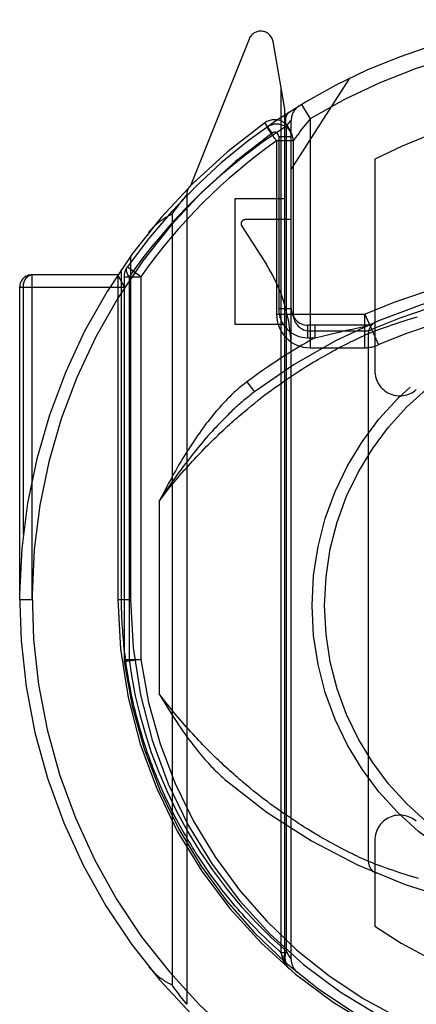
# Model space of a CAD drawing. Header units: inches. Extents: x 0 to 253, y 0 to 164.
# Tile 53 of 97: x 73.804 to 74.279, y 111.888 to 113.064. Entities that reach past the tile are written whole.
import ezdxf

# ---------------------------------------------------------------- set-up
doc = ezdxf.new("R2010")
doc.units = ezdxf.units.IN
doc.header["$LTSCALE"] = 13.939812
doc.header["$MEASUREMENT"] = 0
doc.linetypes.add('HIDDEN', pattern=[0.2, 0.1, -0.1])
doc.layers.add('LEFTHAND_DOOR_ASSEMBLY', color=7, linetype='CONTINUOUS')

msp = doc.modelspace()

# ---------------------------------------------------------------- linework, layer by layer
at = {"layer": 'LEFTHAND_DOOR_ASSEMBLY', "color": 8, "linetype": 'HIDDEN'}
for p, q in [((74.0784, 113.0413), (74.0082, 112.8658)), ((74.1213, 112.9577), (74.1071, 113.0383)), ((74.1288, 112.8855), (74.1988, 112.9945)), ((74.1169, 111.9491), (74.1169, 112.9826)), ((74.1213, 111.9415), (74.1213, 112.9577)), ((74.141, 112.963), (74.1513, 112.9459)), ((74.1288, 111.9413), (74.1288, 112.9444)), ((74.1513, 112.9459), (74.1463, 112.9397)), ((74.1513, 112.9459), (74.1513, 112.6724)), ((74.1059, 112.929), (74.0972, 112.9412)), ((74.1, 112.9362), (74.0998, 112.9361)), ((74.1, 112.9362), (74.0998, 112.9361)), ((74.1005, 112.9366), (74.1, 112.9362)), ((74.123, 112.9371), (74.1256, 112.9404)), ((74.123, 111.9511), (74.123, 112.9371)), ((74.1256, 112.9404), (74.1274, 112.9427)), ((74.1113, 112.9197), (74.1113, 112.7124)), ((74.1313, 112.9197), (74.1113, 112.9197)), ((74.1138, 112.9249), (74.1138, 112.7194)), ((74.1138, 112.9249), (74.1288, 112.9249)), ((74.1313, 112.9197), (74.1313, 112.7124)), ((74.2288, 112.8977), (74.2288, 112.645)), ((73.9976, 112.8472), (73.9996, 112.8498)), ((73.9996, 112.8498), (74.0013, 112.852)), ((74.0013, 112.852), (74.0032, 112.8544)), ((74.0032, 112.8544), (74.0038, 112.8552)), ((74.0038, 112.8552), (74.0038, 111.8877)), ((74.0613, 112.8505), (74.0613, 112.7005)), ((74.1213, 112.8505), (74.0613, 112.8505)), ((73.9884, 112.8351), (73.99, 112.8372)), ((73.99, 112.8372), (73.9919, 112.8397)), ((73.9919, 112.8397), (73.9936, 112.842)), ((73.9936, 112.842), (73.9956, 112.8446)), ((73.9956, 112.8446), (73.9976, 112.8472)), ((73.9863, 112.8321), (73.9884, 112.8351)), ((73.9863, 112.8321), (73.9863, 111.9108)), ((74.1288, 112.8255), (74.0738, 112.8255)), ((74.0696, 112.8178), (74.0991, 112.7719)), ((73.9363, 112.7812), (73.9363, 112.3715)), ((73.9488, 112.7573), (73.9325, 112.7689)), ((73.8188, 112.3714), (73.8188, 112.7596)), ((73.9213, 112.7596), (73.8188, 112.7596)), ((73.9213, 112.7596), (73.9213, 112.3714)), ((73.9294, 112.7446), (73.9213, 112.7596)), ((73.9257, 112.3715), (73.9257, 112.7661)), ((73.9288, 112.7573), (73.9288, 112.2998)), ((73.9288, 112.7573), (73.9488, 112.7573)), ((73.9347, 112.7573), (73.9347, 112.2997)), ((73.9488, 112.7573), (73.9488, 112.2997)), ((73.8038, 112.7446), (73.8038, 112.3714)), ((73.8038, 112.7446), (73.9294, 112.7446)), ((73.8082, 112.7446), (73.8082, 112.4497)), ((74.1113, 112.7124), (74.2172, 112.7124)), ((74.1138, 112.7194), (74.1288, 112.7194)), ((74.2171, 112.6724), (74.2171, 112.7124)), ((74.2171, 112.7124), (74.2331, 112.6757)), ((74.2716, 112.7069), (74.2757, 112.7081)), ((74.2757, 112.7081), (74.2799, 112.7094)), ((74.0613, 112.7005), (74.1213, 112.7005)), ((74.1488, 112.6844), (74.1488, 112.6994)), ((74.2213, 112.6994), (74.1488, 112.6994)), ((74.1574, 112.6844), (74.1574, 112.6994)), ((74.2039, 112.695), (74.2123, 112.6968)), ((74.2123, 112.6968), (74.2145, 112.6973)), ((74.2145, 112.6973), (74.2155, 112.6975)), ((74.2155, 112.6975), (74.2161, 112.6976)), ((74.2161, 112.6976), (74.2164, 112.6977)), ((74.2164, 112.6977), (74.2167, 112.6977)), ((74.2167, 112.6977), (74.217, 112.6978)), ((74.217, 112.6978), (74.2176, 112.6979)), ((74.2176, 112.6979), (74.2179, 112.698)), ((74.2179, 112.698), (74.218, 112.698)), ((74.218, 112.698), (74.2182, 112.6981)), ((74.2183, 112.6981), (74.2184, 112.6981)), ((74.2381, 112.6957), (74.2415, 112.6969)), ((74.2415, 112.6969), (74.2451, 112.6982)), ((74.2451, 112.6982), (74.2491, 112.6996)), ((74.2491, 112.6996), (74.2533, 112.701)), ((74.2533, 112.701), (74.2567, 112.7021)), ((74.2567, 112.7021), (74.2602, 112.7033)), ((74.2602, 112.7033), (74.2638, 112.7044)), ((74.2638, 112.7044), (74.2676, 112.7056)), ((74.2676, 112.7056), (74.2716, 112.7069)), ((74.1488, 112.6844), (74.1574, 112.6844)), ((74.1513, 112.6924), (74.2171, 112.6924)), ((74.1574, 112.6844), (74.1673, 112.6868)), ((74.1673, 112.6868), (74.1772, 112.6891)), ((74.1772, 112.6891), (74.1864, 112.6911)), ((74.1864, 112.6911), (74.1953, 112.6932)), ((74.1953, 112.6932), (74.2039, 112.695)), ((74.2084, 112.6836), (74.2099, 112.6843)), ((74.2099, 112.6843), (74.2125, 112.6855)), ((74.2125, 112.6855), (74.2154, 112.6868)), ((74.2154, 112.6868), (74.2181, 112.6881)), ((74.2181, 112.6881), (74.2208, 112.6893)), ((74.2213, 112.6895), (74.2244, 112.6907)), ((74.2213, 112.0583), (74.2213, 112.6895)), ((74.2244, 112.6907), (74.2277, 112.692)), ((74.2277, 112.692), (74.2311, 112.6932)), ((74.2311, 112.6932), (74.2343, 112.6944)), ((74.2343, 112.6944), (74.2381, 112.6957)), ((74.1834, 112.6709), (74.1871, 112.6729)), ((74.1871, 112.6729), (74.1905, 112.6747)), ((74.1905, 112.6747), (74.1938, 112.6764)), ((74.1938, 112.6764), (74.1969, 112.6779)), ((74.1969, 112.6779), (74.1999, 112.6794)), ((74.1999, 112.6794), (74.2027, 112.6808)), ((74.2027, 112.6808), (74.2053, 112.682)), ((74.2053, 112.682), (74.2084, 112.6836)), ((74.1513, 112.6724), (74.2171, 112.6724)), ((74.1644, 112.6604), (74.1673, 112.662)), ((74.1673, 112.662), (74.1701, 112.6637)), ((74.1701, 112.6637), (74.1729, 112.6652)), ((74.1729, 112.6652), (74.1757, 112.6667)), ((74.1757, 112.6667), (74.1783, 112.6682)), ((74.1783, 112.6682), (74.1809, 112.6696)), ((74.1809, 112.6696), (74.1834, 112.6709)), ((74.1421, 112.6469), (74.1455, 112.649)), ((74.1455, 112.649), (74.1488, 112.6511)), ((74.1488, 112.6511), (74.152, 112.653)), ((74.152, 112.653), (74.1552, 112.655)), ((74.1552, 112.655), (74.1583, 112.6568)), ((74.1583, 112.6568), (74.1614, 112.6586)), ((74.1614, 112.6586), (74.1644, 112.6604)), ((74.1244, 112.6353), (74.1281, 112.6377)), ((74.1281, 112.6377), (74.1317, 112.6401)), ((74.1317, 112.6401), (74.1352, 112.6425)), ((74.1352, 112.6425), (74.1387, 112.6447)), ((74.1387, 112.6447), (74.1421, 112.6469)), ((74.0758, 112.6317), (74.0848, 112.6197)), ((74.1093, 112.6247), (74.1132, 112.6274)), ((74.1132, 112.6274), (74.117, 112.6301)), ((74.117, 112.6301), (74.1207, 112.6327)), ((74.1207, 112.6327), (74.1244, 112.6353)), ((74.0934, 112.6128), (74.0974, 112.6159)), ((74.0974, 112.6159), (74.1014, 112.6189)), ((74.1014, 112.6189), (74.1054, 112.6218)), ((74.1054, 112.6218), (74.1093, 112.6247)), ((74.0767, 112.5994), (74.0809, 112.6029)), ((74.0809, 112.6029), (74.0851, 112.6063)), ((74.0851, 112.6063), (74.0893, 112.6096)), ((74.0893, 112.6096), (74.0934, 112.6128)), ((74.0681, 112.5922), (74.0724, 112.5959)), ((74.0724, 112.5959), (74.0767, 112.5994)), ((73.9713, 112.258), (73.9713, 112.4898)), ((73.8038, 112.3714), (73.8188, 112.3714)), ((73.9213, 112.3714), (73.9257, 112.3715)), ((73.9213, 112.3714), (73.9363, 112.3715)), ((73.9288, 112.2998), (73.929, 112.2971)), ((73.9288, 112.2998), (73.9488, 112.2998)), ((73.9488, 112.2998), (73.929, 112.2971)), ((74.0796, 112.146), (74.0753, 112.1496)), ((74.0838, 112.1426), (74.0796, 112.146)), ((74.088, 112.1393), (74.0838, 112.1426)), ((74.0921, 112.1361), (74.088, 112.1393)), ((74.0962, 112.1329), (74.0921, 112.1361)), ((74.1003, 112.1299), (74.0962, 112.1329)), ((74.1042, 112.1269), (74.1003, 112.1299)), ((74.1082, 112.124), (74.1042, 112.1269)), ((74.1121, 112.1212), (74.1082, 112.124)), ((74.1159, 112.1185), (74.1121, 112.1212)), ((74.1197, 112.1159), (74.1159, 112.1185)), ((74.1234, 112.1133), (74.1197, 112.1159)), ((74.127, 112.1108), (74.1234, 112.1133)), ((74.1306, 112.1084), (74.127, 112.1108)), ((74.1342, 112.1061), (74.1306, 112.1084)), ((74.1377, 112.1038), (74.1342, 112.1061)), ((74.1411, 112.1016), (74.1377, 112.1038)), ((74.1445, 112.0995), (74.1411, 112.1016)), ((74.1478, 112.0974), (74.1445, 112.0995)), ((74.1511, 112.0954), (74.1478, 112.0974)), ((74.1543, 112.0935), (74.1511, 112.0954)), ((74.1574, 112.0916), (74.1543, 112.0935)), ((74.1605, 112.0898), (74.1574, 112.0916)), ((74.1635, 112.088), (74.1605, 112.0898)), ((74.1664, 112.0863), (74.1635, 112.088)), ((74.1693, 112.0847), (74.1664, 112.0863)), ((74.1721, 112.0831), (74.1693, 112.0847)), ((74.1748, 112.0816), (74.1721, 112.0831)), ((74.1775, 112.0801), (74.1748, 112.0816)), ((74.1801, 112.0787), (74.1775, 112.0801)), ((74.1826, 112.0774), (74.1801, 112.0787)), ((74.1863, 112.0754), (74.1826, 112.0774)), ((74.1897, 112.0736), (74.1863, 112.0754)), ((74.1931, 112.0719), (74.1897, 112.0736)), ((74.2288, 112.0838), (74.2288, 111.981)), ((74.1962, 112.0703), (74.1931, 112.0719)), ((74.1992, 112.0688), (74.1962, 112.0703)), ((74.202, 112.0674), (74.1992, 112.0688)), ((74.2046, 112.0661), (74.202, 112.0674)), ((74.2078, 112.0646), (74.2046, 112.0661)), ((74.2107, 112.0632), (74.2078, 112.0646)), ((74.2133, 112.062), (74.2107, 112.0632)), ((74.216, 112.0608), (74.2133, 112.062)), ((74.2188, 112.0595), (74.216, 112.0608)), ((74.2213, 112.0583), (74.2188, 112.0595)), ((74.2225, 112.0579), (74.2213, 112.0583)), ((74.2259, 112.0566), (74.2225, 112.0579)), ((74.2293, 112.0553), (74.2259, 112.0566)), ((74.233, 112.054), (74.2293, 112.0553)), ((74.2366, 112.0527), (74.233, 112.054)), ((74.2406, 112.0512), (74.2366, 112.0527)), ((74.2424, 112.0506), (74.2406, 112.0512)), ((74.2461, 112.0493), (74.2424, 112.0506)), ((74.2501, 112.048), (74.2461, 112.0493)), ((74.2544, 112.0465), (74.2501, 112.048)), ((74.2578, 112.0454), (74.2544, 112.0465)), ((74.2614, 112.0442), (74.2578, 112.0454)), ((74.2651, 112.043), (74.2614, 112.0442)), ((74.2689, 112.0418), (74.2651, 112.043)), ((74.2729, 112.0406), (74.2689, 112.0418)), ((74.2771, 112.0393), (74.2729, 112.0406)), ((74.2813, 112.0381), (74.2771, 112.0393)), ((74.1179, 111.9453), (74.1169, 111.9491)), ((74.1213, 111.9491), (74.1169, 111.9491)), ((74.1182, 111.9434), (74.1179, 111.9453)), ((74.1213, 111.9453), (74.1179, 111.9453)), ((74.1183, 111.9427), (74.1182, 111.9434)), ((74.1256, 111.9467), (74.123, 111.9512)), ((74.1275, 111.9436), (74.1256, 111.9467)), ((74.1285, 111.9419), (74.1275, 111.9436)), ((74.1213, 111.9415), (74.1213, 111.9416)), ((73.9908, 111.9046), (73.9889, 111.9072)), ((73.9926, 111.9022), (73.9908, 111.9046)), ((73.9946, 111.8995), (73.9926, 111.9022)), ((73.9964, 111.8972), (73.9946, 111.8995)), ((73.9983, 111.8948), (73.9964, 111.8972)), ((74.0001, 111.8925), (73.9983, 111.8948)), ((74.0018, 111.8902), (74.0001, 111.8925)), ((74.0038, 111.8877), (74.0018, 111.8902))]:
    msp.add_line(p, q, dxfattribs=at)
for points in [[(74.1263, 112.9539), (74.1248, 112.9527), (74.1236, 112.9512), (74.1227, 112.9493), (74.1221, 112.9472), (74.1218, 112.9449), (74.1219, 112.9424), (74.1223, 112.9398), (74.123, 112.9371)], [(74.1274, 112.9427), (74.1285, 112.944), (74.1287, 112.9443), (74.1288, 112.9444)], [(74.123, 112.9371), (74.0974, 112.9201), (74.0714, 112.9005), (74.0447, 112.8785), (74.0176, 112.8539)], [(74.1031, 112.9314), (74.1022, 112.9326), (74.1014, 112.9337), (74.1007, 112.9347), (74.1002, 112.9354), (74.0999, 112.9359), (74.0998, 112.9361)], [(74.1113, 112.9197), (74.1103, 112.9211), (74.1093, 112.9226), (74.1082, 112.9242), (74.1071, 112.9257), (74.106, 112.9273), (74.105, 112.9287), (74.1031, 112.9314)], [(74.1463, 112.9397), (74.1439, 112.9367), (74.1416, 112.9338), (74.1396, 112.9311), (74.1378, 112.9286), (74.1362, 112.9265), (74.1337, 112.9231)], [(74.1317, 112.9202), (74.1314, 112.9198), (74.1313, 112.9197)], [(74.1337, 112.9231), (74.1328, 112.9218), (74.1317, 112.9202)], [(74.0176, 112.8539), (74.0051, 112.8415), (73.9933, 112.8292), (73.9822, 112.8171), (73.9718, 112.8051), (73.962, 112.7933), (73.9526, 112.7815), (73.9435, 112.7695), (73.9347, 112.7573)], [(73.9584, 112.8102), (73.9591, 112.8111), (73.9598, 112.8119), (73.9605, 112.8127), (73.9612, 112.8135), (73.962, 112.8143), (73.9627, 112.8151), (73.9634, 112.8159), (73.9642, 112.8167), (73.9649, 112.8174), (73.9657, 112.8182), (73.9665, 112.8189), (73.9672, 112.8196), (73.968, 112.8203), (73.9688, 112.821), (73.9696, 112.8217), (73.9704, 112.8224), (73.9713, 112.823), (73.9721, 112.8237), (73.9729, 112.8243), (73.9738, 112.8249), (73.9746, 112.8255), (73.9755, 112.8261), (73.9763, 112.8267), (73.9772, 112.8273), (73.9781, 112.8278), (73.9789, 112.8283), (73.9798, 112.8289), (73.9807, 112.8294), (73.9816, 112.8299), (73.9825, 112.8303), (73.9835, 112.8308), (73.9844, 112.8312), (73.9853, 112.8317), (73.9863, 112.8321)], [(73.9347, 112.7573), (73.9333, 112.7596), (73.9323, 112.7618), (73.9317, 112.7638), (73.9315, 112.7658), (73.9318, 112.7674), (73.9325, 112.7689)], [(73.8082, 112.7446), (73.8082, 112.7449), (73.8082, 112.7453), (73.8082, 112.7456), (73.8083, 112.7459), (73.8083, 112.7462), (73.8083, 112.7465), (73.8083, 112.7468), (73.8084, 112.7472), (73.8084, 112.7475), (73.8085, 112.7478), (73.8085, 112.7481), (73.8086, 112.7484), (73.8086, 112.7487), (73.8087, 112.749), (73.8088, 112.7493), (73.8088, 112.7496), (73.8089, 112.7499), (73.809, 112.7502), (73.8091, 112.7505), (73.8092, 112.7508), (73.8093, 112.7511), (73.8094, 112.7514), (73.8095, 112.7517), (73.8096, 112.7519), (73.8097, 112.7522), (73.8098, 112.7525), (73.8099, 112.7528), (73.81, 112.753), (73.8102, 112.7533), (73.8103, 112.7535), (73.8104, 112.7538), (73.8106, 112.7541), (73.8107, 112.7543), (73.8109, 112.7545), (73.811, 112.7548), (73.8112, 112.755), (73.8113, 112.7552), (73.8115, 112.7555), (73.8117, 112.7557), (73.8118, 112.7559), (73.812, 112.7561), (73.8122, 112.7563), (73.8123, 112.7565), (73.8125, 112.7567), (73.8127, 112.7569), (73.8129, 112.7571), (73.8131, 112.7572), (73.8133, 112.7574), (73.8135, 112.7576), (73.8137, 112.7577), (73.8139, 112.7579), (73.8141, 112.758), (73.8143, 112.7582), (73.8145, 112.7583), (73.8147, 112.7584), (73.8149, 112.7585), (73.8151, 112.7587), (73.8153, 112.7588), (73.8155, 112.7589), (73.8157, 112.759), (73.8159, 112.7591), (73.8162, 112.7591), (73.8164, 112.7592), (73.8166, 112.7593), (73.8168, 112.7594), (73.817, 112.7594), (73.8173, 112.7595), (73.8175, 112.7595), (73.8177, 112.7595), (73.8179, 112.7596), (73.8182, 112.7596), (73.8184, 112.7596), (73.8186, 112.7596), (73.8188, 112.7596)], [(74.2182, 112.6981), (74.2182, 112.6981), (74.2183, 112.6981)], [(74.2208, 112.6893), (74.2213, 112.6895), (74.2213, 112.6895)], [(74.0758, 112.6317), (74.0744, 112.6306), (74.0729, 112.6294), (74.0714, 112.6282), (74.0699, 112.627), (74.0683, 112.6257), (74.0667, 112.6244), (74.0652, 112.6231), (74.0636, 112.6216), (74.0619, 112.6202), (74.0603, 112.6187), (74.0586, 112.6171), (74.057, 112.6155), (74.0553, 112.6139), (74.0535, 112.6122), (74.0518, 112.6104), (74.05, 112.6086), (74.0483, 112.6067), (74.0465, 112.6048), (74.0446, 112.6028), (74.0428, 112.6007), (74.0409, 112.5986), (74.039, 112.5964), (74.0371, 112.5942), (74.0352, 112.5918), (74.0333, 112.5895), (74.0313, 112.587), (74.0293, 112.5844), (74.0272, 112.5818), (74.0252, 112.5791), (74.0231, 112.5763), (74.021, 112.5734), (74.0189, 112.5704), (74.0167, 112.5674), (74.0145, 112.5642), (74.0123, 112.5609), (74.0101, 112.5576), (74.0078, 112.5541), (74.0055, 112.5505)], [(74.0848, 112.6197), (74.0835, 112.6187), (74.0821, 112.6176), (74.0807, 112.6165), (74.0793, 112.6154), (74.0779, 112.6143), (74.0764, 112.6131), (74.0749, 112.6119), (74.0734, 112.6106), (74.0718, 112.6093), (74.0702, 112.6079), (74.0686, 112.6066), (74.067, 112.6051), (74.0653, 112.6036), (74.0636, 112.6021), (74.0619, 112.6005), (74.0601, 112.5989), (74.0583, 112.5972), (74.0565, 112.5955), (74.0547, 112.5937), (74.0528, 112.5919), (74.0508, 112.59), (74.0489, 112.588), (74.0469, 112.586), (74.0449, 112.5839), (74.0428, 112.5818), (74.0407, 112.5795), (74.0385, 112.5772), (74.0363, 112.5749), (74.0341, 112.5724), (74.0318, 112.5699), (74.0295, 112.5673), (74.0271, 112.5646), (74.0247, 112.5618), (74.0223, 112.5589), (74.0198, 112.5559), (74.0172, 112.5529), (74.0146, 112.5497), (74.012, 112.5464)], [(73.9713, 112.4898), (73.9738, 112.4931), (73.9763, 112.4963), (73.9788, 112.4994), (73.9812, 112.5025), (73.9837, 112.5056), (73.9862, 112.5086), (73.9886, 112.5116), (73.9911, 112.5145), (73.9936, 112.5174), (73.996, 112.5203), (73.9984, 112.5231), (74.0009, 112.5259), (74.0033, 112.5286), (74.0057, 112.5314), (74.0081, 112.534), (74.0106, 112.5367), (74.013, 112.5393), (74.0154, 112.5418), (74.0177, 112.5444), (74.0201, 112.5469), (74.0225, 112.5493), (74.0249, 112.5518), (74.0272, 112.5542), (74.0296, 112.5565), (74.0319, 112.5589), (74.0342, 112.5612), (74.0366, 112.5634), (74.0389, 112.5657), (74.0412, 112.5679), (74.0435, 112.5701), (74.0458, 112.5722), (74.048, 112.5743), (74.0503, 112.5764), (74.0526, 112.5785), (74.0548, 112.5805), (74.057, 112.5825), (74.0593, 112.5845), (74.0615, 112.5865), (74.0637, 112.5884), (74.0659, 112.5903), (74.0681, 112.5922)], [(74.0055, 112.5505), (74.0034, 112.5472), (74.0012, 112.5437), (73.9991, 112.5403), (73.997, 112.5367), (73.9948, 112.5331), (73.9927, 112.5295), (73.9906, 112.5258), (73.9884, 112.522), (73.9863, 112.5182), (73.9842, 112.5143), (73.982, 112.5104), (73.9799, 112.5064), (73.9778, 112.5023), (73.9756, 112.4982), (73.9735, 112.4941), (73.9713, 112.4898)], [(74.012, 112.5464), (74.0095, 112.5433), (74.007, 112.5402), (74.0045, 112.5369), (74.002, 112.5337), (73.9995, 112.5304), (73.997, 112.527), (73.9945, 112.5235), (73.992, 112.52), (73.9894, 112.5165), (73.9868, 112.5129), (73.9843, 112.5092), (73.9817, 112.5054), (73.9791, 112.5016), (73.9765, 112.4978), (73.9739, 112.4938), (73.9713, 112.4898)], [(74.1169, 111.9491), (74.1134, 111.9523), (74.1099, 111.9555), (74.1064, 111.9587), (74.103, 111.9619), (74.0996, 111.9651), (74.0963, 111.9684), (74.093, 111.9716), (74.0897, 111.9749), (74.0865, 111.9782), (74.0833, 111.9815), (74.0801, 111.9848), (74.077, 111.9882), (74.0739, 111.9915), (74.0708, 111.9949), (74.0678, 111.9983), (74.0649, 112.0017), (74.0619, 112.0051), (74.059, 112.0085), (74.0562, 112.012), (74.0533, 112.0154), (74.0505, 112.0188), (74.0478, 112.0223), (74.0451, 112.0258), (74.0424, 112.0293), (74.0397, 112.0328), (74.0371, 112.0363), (74.0345, 112.0398), (74.032, 112.0433), (74.0295, 112.0468), (74.027, 112.0503), (74.0246, 112.0539), (74.0222, 112.0574), (74.0198, 112.061), (74.0175, 112.0646), (74.0152, 112.0681), (74.0129, 112.0717), (74.0107, 112.0753), (74.0085, 112.0789), (74.0063, 112.0825), (74.0042, 112.086), (74.0021, 112.0897), (74, 112.0933), (73.9979, 112.0969), (73.9959, 112.1005), (73.994, 112.1041), (73.992, 112.1077), (73.9901, 112.1113), (73.9882, 112.115), (73.9864, 112.1186), (73.9846, 112.1222), (73.9828, 112.1259), (73.981, 112.1295), (73.9793, 112.1332), (73.9776, 112.1368), (73.976, 112.1405), (73.9743, 112.1441), (73.9727, 112.1478), (73.9712, 112.1514), (73.9696, 112.1551), (73.9681, 112.1587), (73.9666, 112.1624), (73.9652, 112.166), (73.9637, 112.1697), (73.9623, 112.1734), (73.961, 112.177), (73.9596, 112.1807), (73.9583, 112.1844), (73.957, 112.188), (73.9558, 112.1917), (73.9545, 112.1954), (73.9533, 112.199), (73.9522, 112.2027), (73.951, 112.2064), (73.9499, 112.21), (73.9488, 112.2137), (73.9477, 112.2174), (73.9467, 112.221), (73.9457, 112.2247), (73.9447, 112.2284), (73.9437, 112.232), (73.9428, 112.2357), (73.9419, 112.2394), (73.941, 112.243), (73.9402, 112.2467), (73.9393, 112.2504), (73.9385, 112.254), (73.9377, 112.2577), (73.937, 112.2614), (73.9363, 112.2651), (73.9356, 112.2687), (73.9349, 112.2724), (73.9342, 112.2761), (73.9336, 112.2797), (73.933, 112.2834), (73.9324, 112.2871), (73.9318, 112.2907), (73.9313, 112.2944), (73.9308, 112.2981), (73.9303, 112.3017), (73.9299, 112.3054), (73.9294, 112.3091), (73.929, 112.3127), (73.9286, 112.3164), (73.9283, 112.3201), (73.9279, 112.3237), (73.9276, 112.3274), (73.9273, 112.3311), (73.9271, 112.3347), (73.9268, 112.3384), (73.9266, 112.3421), (73.9264, 112.3457), (73.9262, 112.3494), (73.9261, 112.3531), (73.926, 112.3567), (73.9259, 112.3604), (73.9258, 112.3641), (73.9257, 112.3678), (73.9257, 112.3715)], [(73.929, 112.2971), (73.9291, 112.2975), (73.9296, 112.2979), (73.9304, 112.2983), (73.9315, 112.2988), (73.933, 112.2993), (73.9347, 112.2998)], [(73.9347, 112.2997), (73.938, 112.2783), (73.9422, 112.2565), (73.9475, 112.2342), (73.9539, 112.2116), (73.9614, 112.1885), (73.9702, 112.1653), (73.9803, 112.1419), (73.9916, 112.1184)], [(73.9713, 112.258), (73.9744, 112.2528), (73.9775, 112.2477), (73.9804, 112.2429), (73.9833, 112.2383), (73.9861, 112.2339), (73.9888, 112.2296), (73.9915, 112.2256), (73.9941, 112.2217), (73.9967, 112.2179), (73.9992, 112.2143), (74.0016, 112.2108), (74.004, 112.2075), (74.0064, 112.2043), (74.0087, 112.2012), (74.0109, 112.1983), (74.0131, 112.1954), (74.0153, 112.1927), (74.0174, 112.19), (74.0195, 112.1875), (74.0216, 112.185), (74.0236, 112.1826), (74.0255, 112.1804), (74.0275, 112.1782), (74.0294, 112.1761), (74.0312, 112.1741), (74.0331, 112.1721), (74.0349, 112.1702), (74.0366, 112.1684), (74.0383, 112.1667), (74.04, 112.1651), (74.0417, 112.1635), (74.0433, 112.1619), (74.0449, 112.1605), (74.0465, 112.1591), (74.048, 112.1577), (74.0495, 112.1564)], [(74.0753, 112.1496), (74.071, 112.1532), (74.0688, 112.155), (74.0666, 112.1569), (74.0644, 112.1588), (74.0622, 112.1607), (74.06, 112.1627), (74.0577, 112.1647), (74.0555, 112.1667), (74.0532, 112.1687), (74.051, 112.1708), (74.0487, 112.1729), (74.0464, 112.175), (74.0441, 112.1772), (74.0418, 112.1794), (74.0395, 112.1816), (74.0372, 112.1838), (74.0348, 112.1861), (74.0325, 112.1884), (74.0301, 112.1908), (74.0278, 112.1932), (74.0254, 112.1956), (74.023, 112.198), (74.0206, 112.2005), (74.0182, 112.203), (74.0158, 112.2056), (74.0134, 112.2081), (74.011, 112.2108), (74.0085, 112.2134), (74.0061, 112.2161), (74.0036, 112.2189), (74.0012, 112.2216), (73.9987, 112.2244), (73.9963, 112.2273), (73.9938, 112.2302), (73.9913, 112.2331), (73.9888, 112.2361), (73.9863, 112.2391), (73.9838, 112.2421), (73.9814, 112.2452), (73.9789, 112.2484), (73.9763, 112.2515), (73.9738, 112.2548), (73.9713, 112.258)], [(73.9916, 112.1184), (74.005, 112.094), (74.0195, 112.0703), (74.0353, 112.0472), (74.052, 112.0251), (74.0695, 112.0043), (74.0874, 111.9849), (74.1051, 111.9672), (74.123, 111.9511)], [(74.1213, 111.9416), (74.1213, 111.9417), (74.1213, 111.9418), (74.1212, 111.9418), (74.1212, 111.9419), (74.1212, 111.9419), (74.1211, 111.942), (74.1211, 111.9421), (74.121, 111.9421), (74.1209, 111.9422), (74.1209, 111.9423), (74.1208, 111.9423), (74.1207, 111.9424), (74.1206, 111.9424), (74.1205, 111.9425), (74.1204, 111.9426), (74.1203, 111.9426), (74.1202, 111.9427), (74.1201, 111.9427), (74.1199, 111.9428), (74.1198, 111.9429), (74.1197, 111.9429), (74.1195, 111.943), (74.1194, 111.943), (74.1192, 111.9431), (74.1191, 111.9431), (74.1189, 111.9432), (74.1187, 111.9432), (74.1185, 111.9433), (74.1184, 111.9433), (74.1182, 111.9434)], [(74.123, 111.9512), (74.1221, 111.9489), (74.1215, 111.9466), (74.1212, 111.9444), (74.1212, 111.9424), (74.1215, 111.9405), (74.122, 111.9388), (74.1229, 111.9373), (74.124, 111.9361)], [(73.9863, 111.9108), (73.9853, 111.9112), (73.9844, 111.9116), (73.9835, 111.9121), (73.9825, 111.9125), (73.9816, 111.913), (73.9807, 111.9135), (73.9798, 111.914), (73.9789, 111.9145), (73.9781, 111.9151), (73.9772, 111.9156), (73.9763, 111.9162), (73.9755, 111.9168), (73.9746, 111.9173), (73.9738, 111.9179), (73.9729, 111.9186), (73.9721, 111.9192), (73.9713, 111.9198), (73.9704, 111.9205), (73.9696, 111.9212), (73.9688, 111.9218), (73.968, 111.9225), (73.9672, 111.9232), (73.9665, 111.924), (73.9657, 111.9247), (73.9649, 111.9254), (73.9642, 111.9262), (73.9634, 111.927), (73.9627, 111.9277), (73.962, 111.9285), (73.9612, 111.9293), (73.9605, 111.9301), (73.9598, 111.931), (73.9591, 111.9318), (73.9584, 111.9326)], [(74.1214, 111.94), (74.1214, 111.9401), (74.1214, 111.9402), (74.1213, 111.9403), (74.1213, 111.9404), (74.1213, 111.9405), (74.1212, 111.9406), (74.1212, 111.9407), (74.1211, 111.9408), (74.1211, 111.9409), (74.121, 111.9409), (74.1209, 111.941), (74.1208, 111.9411), (74.1207, 111.9412), (74.1206, 111.9413), (74.1205, 111.9414), (74.1204, 111.9415), (74.1203, 111.9416), (74.1202, 111.9417), (74.1201, 111.9418), (74.1199, 111.9418), (74.1198, 111.9419), (74.1197, 111.942), (74.1195, 111.9421), (74.1194, 111.9422), (74.1192, 111.9423), (74.119, 111.9423), (74.1189, 111.9424), (74.1187, 111.9425), (74.1185, 111.9426), (74.1183, 111.9427)], [(74.1266, 111.9301), (74.1264, 111.9302), (74.1262, 111.9304), (74.126, 111.9306), (74.1258, 111.9307), (74.1257, 111.9309), (74.1255, 111.9311), (74.1253, 111.9313), (74.1251, 111.9314), (74.1249, 111.9316), (74.1247, 111.9318), (74.1246, 111.932), (74.1244, 111.9322), (74.1242, 111.9324), (74.124, 111.9325), (74.1239, 111.9327), (74.1237, 111.9329), (74.1235, 111.9331), (74.1234, 111.9333), (74.1232, 111.9335), (74.123, 111.9337), (74.1229, 111.9339), (74.1227, 111.9341), (74.1226, 111.9343), (74.1224, 111.9345), (74.1223, 111.9347), (74.1221, 111.9349), (74.122, 111.9351), (74.1218, 111.9353), (74.1217, 111.9355), (74.1215, 111.9358), (74.1214, 111.936), (74.1212, 111.9362), (74.1211, 111.9364), (74.121, 111.9366), (74.1208, 111.9368), (74.1207, 111.9371), (74.1206, 111.9373), (74.1204, 111.9375), (74.1203, 111.9377), (74.1202, 111.9379), (74.1201, 111.9382), (74.12, 111.9384), (74.1199, 111.9386), (74.1197, 111.9388), (74.1196, 111.9391), (74.1195, 111.9393), (74.1194, 111.9395), (74.1193, 111.9398), (74.1192, 111.94), (74.1191, 111.9402), (74.119, 111.9405), (74.1189, 111.9407), (74.1188, 111.941), (74.1188, 111.9412), (74.1187, 111.9414), (74.1186, 111.9417), (74.1185, 111.9419), (74.1184, 111.9422), (74.1184, 111.9424), (74.1183, 111.9427)], [(74.1288, 111.9413), (74.1287, 111.9415), (74.1285, 111.9419)], [(73.9889, 111.9072), (73.9868, 111.91), (73.9863, 111.9108)]]:
    msp.add_lwpolyline(points, dxfattribs=at)
for radius in [0.35, 0.335]:
    msp.add_circle((74.5038, 112.3644), radius, dxfattribs=at)
for centre, radius, start, end in [((74.5038, 112.3644), 0.7, 35.2961, 144.7039), ((74.0923, 113.0357), 0.015, 10, 158.1959), ((74.5038, 112.3644), 0.68, 58.7763, 121.2238), ((74.1488, 112.9444), 0.02, 121.4688, 179.9992), ((74.5038, 112.3644), 0.6, 62.7204, 117.2796), ((74.1088, 112.9249), 0.02, 0, 125.5126), ((74.5038, 112.3714), 0.7, 125.5126, 54.4874), ((74.1113, 112.9197), 0.02, 0, 125.2543), ((74.5038, 112.3714), 0.685, 125.5126, 54.4874), ((74.5038, 112.3644), 0.68, 125.2529, 144.7039), ((74.1088, 112.9249), 0.005, 0, 125.5126), ((74.0188, 112.8552), 0.015, 135.0748, 180), ((74.0738, 112.8205), 0.005, 90, 212.6792), ((73.9488, 112.7573), 0.02, 144.7039, 180), ((73.9408, 112.6704), 0.188, 0, 32.6792), ((74.5038, 112.0519), 0.72, 66.5323, 113.4591), ((73.8188, 112.7446), 0.015, 90, 180), ((74.5038, 112.0589), 0.7, 53.2319, 126.7681), ((74.5038, 112.0519), 0.7, 66.536, 113.464), ((74.5038, 112.0519), 0.68, 66.5362, 113.464), ((74.1513, 112.7124), 0.04, 180, 270), ((74.1488, 112.7194), 0.035, 180, 270), ((74.1488, 112.7194), 0.02, 180, 270), ((74.1513, 112.7124), 0.02, 180, 270), ((74.2363, 112.6895), 0.015, 112.9863, 180), ((74.5038, 112.0589), 0.715, 118.9817, 126.7681), ((74.2171, 112.7124), 0.02, 270, 293.464), ((74.2171, 112.7124), 0.04, 270, 293.4627), ((74.2588, 112.645), 0.03, 180, 311.1261), ((74.5038, 112.3739), 0.5825, 180.2464, 359.7536), ((74.5038, 112.3739), 0.5675, 180.2497, 359.7503), ((73.9488, 112.2998), 0.02, 180, 187.6622), ((74.5038, 112.3744), 0.58, 187.6622, 352.3378), ((74.5038, 112.3744), 0.56, 187.6662, 352.3273), ((74.5038, 112.6889), 0.7, 229.529, 310.471), ((74.2588, 112.0838), 0.03, 48.8739, 180), ((74.2363, 112.0583), 0.015, 180, 247.0137), ((74.5038, 112.3744), 0.48, 235.0461, 304.9539), ((74.1363, 111.9415), 0.015, 180, 229.6413), ((74.1488, 111.9413), 0.02, 180, 230.6594)]:
    msp.add_arc(centre, radius, start, end, dxfattribs=at)

doc.saveas('drawing.dxf')
